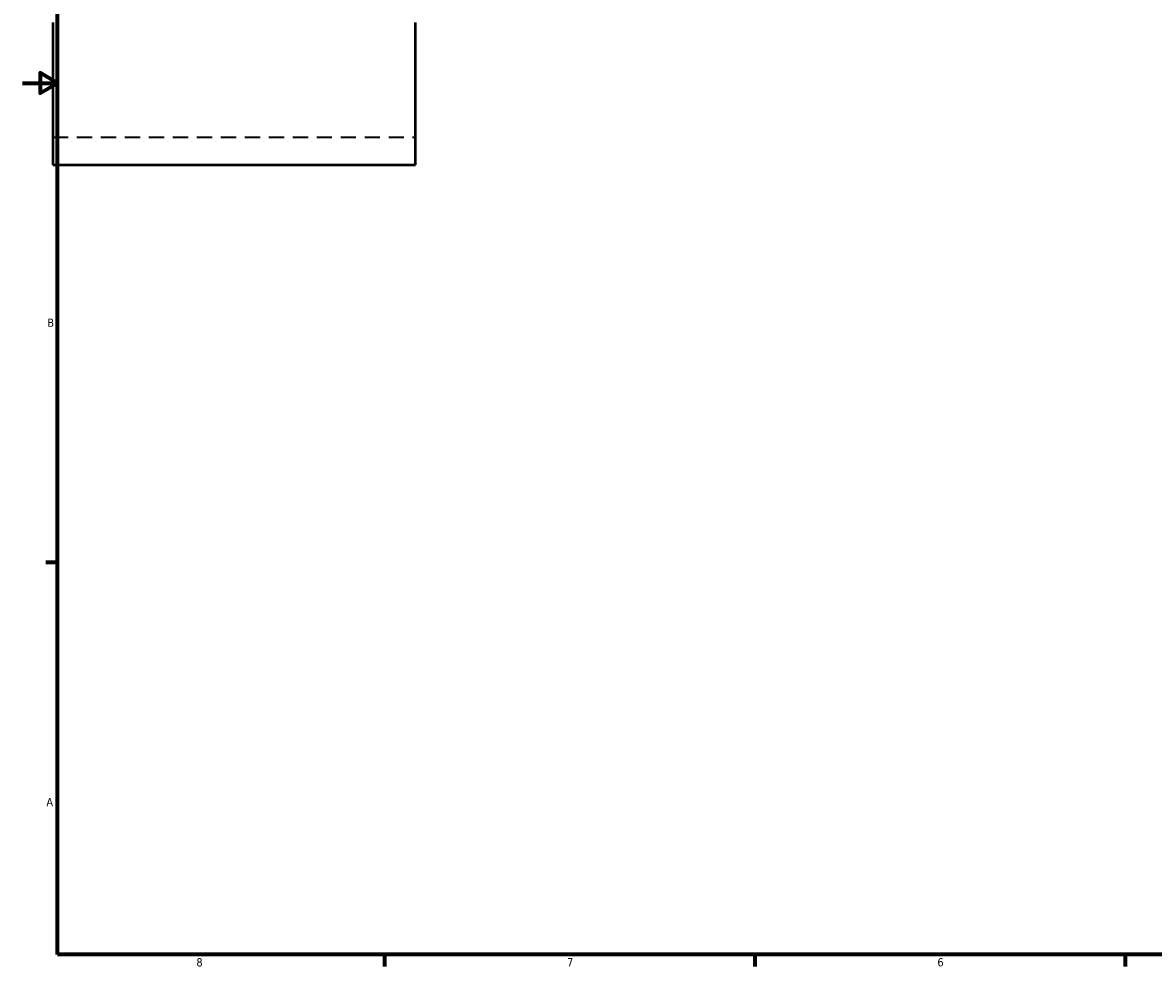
# Model space of a CAD drawing. Header units: inches. Extents: x -0.9 to 58.3, y -1.4 to 53.2.
# Tile 1 of 6: x 0.1 to 13.1, y 0.9 to 11.7. Entities that reach past the tile are written whole.
import ezdxf

# ---------------------------------------------------------------- set-up
doc = ezdxf.new("R2010")
doc.units = ezdxf.units.IN
doc.header["$MEASUREMENT"] = 0
doc.linetypes.add('DASHED', pattern=[0.2067, 0.1654, -0.0413])
for name, color, linetype, lineweight in [('Border (ANSI)', 7, 'Continuous', 70), ('Hidden (ANSI)', 7, 'DASHED', 35), ('Visible (ANSI)', 7, 'Continuous', 50)]:
    doc.layers.add(name, color=color, linetype=linetype, lineweight=lineweight)
doc.styles.add('Note Text (ANSI)', font='tahoma.ttf')

# ---------------------------------------------------------------- blocks, each defined once
blk = doc.blocks.new('Borders Default Border')
at = {"layer": 'Border (ANSI)'}
for p, q in [((0.5, 5.5), (0.366, 5.5)), ((4.25, 1), (4.25, 0.866)), ((8.5, 1), (8.5, 0.866)), ((12.75, 1), (12.75, 0.866))]:
    blk.add_line(p, q, dxfattribs=at)
at = {"layer": 'Border (ANSI)', "flags": 128}
for points in [[(0.5, 1), (0.5, 21), (33.5, 21), (33.5, 1), (0.5, 1)], [(0.1, 11), (0.5, 11), (0.3, 11.115), (0.3, 10.885), (0.5, 11)]]:
    blk.add_lwpolyline(points, dxfattribs=at)
at = {"layer": 'Border (ANSI)', "color": 5, "true_color": 0x0000ff, "char_height": 0.0945, "attachment_point": 7, "style": 'Note Text (ANSI)'}
for s, insert in [('B', (0.384, 8.203)), ('A', (0.373, 2.703)), ('8', (2.094, 0.863)), ('7', (6.346, 0.866)), ('6', (10.595, 0.864))]:
    blk.add_mtext(s, dxfattribs=dict(at, insert=insert))

msp = doc.modelspace()

# ---------------------------------------------------------------- linework, layer by layer
at = {"layer": 'Hidden (ANSI)', "ltscale": 1.058743}
msp.add_line((0.448, 10.379), (4.606, 10.379), dxfattribs=at)
at = {"layer": 'Visible (ANSI)'}
for p, q in [((0.448, 11.693), (0.448, 10.061)), ((4.606, 10.061), (4.606, 11.693)), ((0.448, 10.061), (4.606, 10.061))]:
    msp.add_line(p, q, dxfattribs=at)

# ---------------------------------------------------------------- block references
msp.add_blockref('Borders Default Border', (0, 0))

doc.saveas('drawing.dxf')
